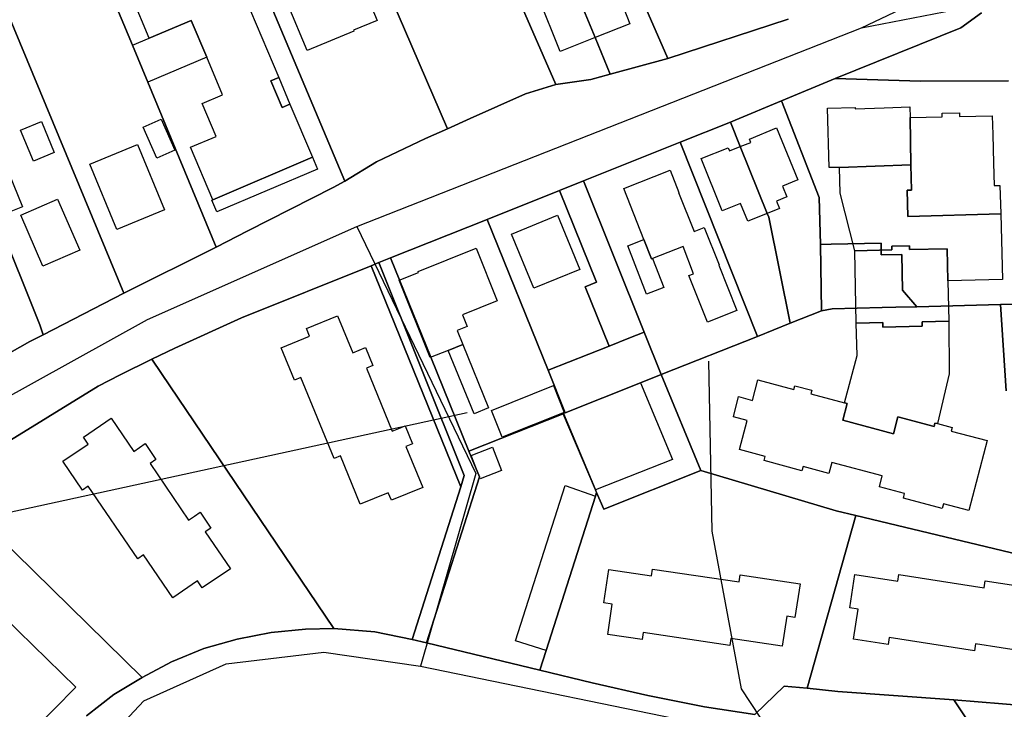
# Model space of a CAD drawing. Extents: x 577960 to 582939, y 6017202 to 6023066.
# Tile 86 of 217: x 578718 to 578889, y 6021368 to 6021488. Entities that reach past the tile are written whole.
import ezdxf

# ---------------------------------------------------------------- set-up
doc = ezdxf.new("R2010")
doc.units = 0
doc.header["$MEASUREMENT"] = 0
doc.linetypes.add('D', pattern=[0])
for name, color, linetype in [('LI__FLUR', 7, 'D'), ('LI__GEB', 7, 'Continuous'), ('LI__STRASSE', 7, 'Continuous')]:
    doc.layers.add(name, color=color, linetype=linetype)

msp = doc.modelspace()

# ---------------------------------------------------------------- linework, layer by layer
at = {"layer": 'LI__FLUR', "color": 8, "linetype": 'D', "true_color": 0x808080}
for p, q in [((578786.084, 6021533.541), (578810.962, 6021476.494)), ((578810.962, 6021476.494), (578786.084, 6021533.541)), ((578792.169, 6021468.827), (578766.151, 6021529.353)), ((578766.151, 6021529.353), (578792.169, 6021468.827)), ((578774.425, 6021459.741), (578746.878, 6021525.305)), ((578746.878, 6021525.305), (578774.425, 6021459.741)), ((578728.205, 6021506.093), (578737.65, 6021483.312)), ((578737.65, 6021483.312), (578728.205, 6021506.093)), ((578820.09, 6021504.632), (578830.335, 6021480.992)), ((578830.335, 6021480.992), (578820.09, 6021504.632)), ((578736.129, 6021440.36), (578710.462, 6021502.355)), ((578710.462, 6021502.355), (578736.129, 6021440.36)), ((578817.75, 6021484.621), (578811.283, 6021500.224)), ((578811.283, 6021500.224), (578817.75, 6021484.621)), ((578884.684, 6021488.948), (578881.106, 6021486.299)), ((578881.106, 6021486.299), (578884.684, 6021488.948)), ((578851.207, 6021487.829), (578830.335, 6021480.992)), ((578830.335, 6021480.992), (578851.207, 6021487.829)), ((578881.106, 6021486.299), (578859.344, 6021477.543)), ((578859.344, 6021477.543), (578881.106, 6021486.299)), ((578820.369, 6021478.293), (578817.75, 6021484.621)), ((578817.75, 6021484.621), (578820.369, 6021478.293)), ((578737.65, 6021483.312), (578740.309, 6021476.885)), ((578740.309, 6021476.885), (578737.65, 6021483.312)), ((578830.335, 6021480.992), (578820.369, 6021478.293)), ((578820.369, 6021478.293), (578830.335, 6021480.992)), ((578810.962, 6021476.494), (578817, 6021477.383)), ((578817, 6021477.383), (578810.962, 6021476.494)), ((578817, 6021477.383), (578820.369, 6021478.293)), ((578820.369, 6021478.293), (578817, 6021477.383)), ((578859.344, 6021477.543), (578850.027, 6021473.664)), ((578850.027, 6021473.664), (578859.344, 6021477.543)), ((578874.088, 6021477.103), (578859.344, 6021477.543)), ((578859.344, 6021477.543), (578874.088, 6021477.103)), ((578889.342, 6021477.142), (578874.088, 6021477.103)), ((578874.088, 6021477.103), (578889.342, 6021477.142)), ((578740.309, 6021476.885), (578752.154, 6021448.326)), ((578752.154, 6021448.326), (578740.309, 6021476.885)), ((578810.962, 6021476.494), (578805.724, 6021474.885)), ((578805.724, 6021474.885), (578810.962, 6021476.494)), ((578805.724, 6021474.885), (578796.098, 6021470.587)), ((578796.098, 6021470.587), (578805.724, 6021474.885)), ((578850.027, 6021473.664), (578841.99, 6021470.306)), ((578841.99, 6021470.306), (578850.027, 6021473.664)), ((578850.027, 6021473.664), (578856.564, 6021456.921)), ((578856.564, 6021456.921), (578850.027, 6021473.664)), ((578796.098, 6021470.587), (578792.169, 6021468.827)), ((578792.169, 6021468.827), (578796.098, 6021470.587)), ((578841.99, 6021470.306), (578841.17, 6021469.976)), ((578841.17, 6021469.976), (578841.99, 6021470.306)), ((578792.169, 6021468.827), (578788.39, 6021467.148)), ((578788.39, 6021467.148), (578792.169, 6021468.827)), ((578832.483, 6021466.508), (578841.17, 6021469.976)), ((578841.17, 6021469.976), (578832.483, 6021466.508)), ((578841.17, 6021469.976), (578842.889, 6021465.738)), ((578842.889, 6021465.738), (578841.17, 6021469.976)), ((578788.39, 6021467.148), (578779.884, 6021463.12)), ((578779.884, 6021463.12), (578788.39, 6021467.148)), ((578832.483, 6021466.508), (578815.76, 6021459.821)), ((578815.76, 6021459.821), (578832.483, 6021466.508)), ((578845.887, 6021432.841), (578832.483, 6021466.508)), ((578832.483, 6021466.508), (578845.887, 6021432.841)), ((578842.889, 6021465.738), (578847.557, 6021454.172)), ((578847.557, 6021454.172), (578842.889, 6021465.738)), ((578779.884, 6021463.12), (578774.425, 6021459.741)), ((578774.425, 6021459.741), (578779.884, 6021463.12)), ((578757.632, 6021451.125), (578772.386, 6021458.682)), ((578772.386, 6021458.682), (578757.632, 6021451.125)), ((578772.386, 6021458.682), (578774.425, 6021459.741)), ((578774.425, 6021459.741), (578772.386, 6021458.682)), ((578815.76, 6021459.821), (578811.581, 6021458.151)), ((578811.581, 6021458.151), (578815.76, 6021459.821)), ((578826.245, 6021433.611), (578815.76, 6021459.821)), ((578815.76, 6021459.821), (578826.245, 6021433.611)), ((578811.581, 6021458.151), (578799.036, 6021453.134)), ((578799.036, 6021453.134), (578811.581, 6021458.151)), ((578817.968, 6021442.228), (578811.581, 6021458.151)), ((578811.581, 6021458.151), (578817.968, 6021442.228)), ((578856.564, 6021456.921), (578856.794, 6021448.764)), ((578856.794, 6021448.764), (578856.564, 6021456.921)), ((578714.108, 6021453.505), (578721.595, 6021434.862)), ((578721.595, 6021434.862), (578714.108, 6021453.505)), ((578799.036, 6021453.134), (578782.332, 6021446.457)), ((578782.332, 6021446.457), (578799.036, 6021453.134)), ((578799.036, 6021453.134), (578809.601, 6021427.004)), ((578809.601, 6021427.004), (578799.036, 6021453.134)), ((578847.557, 6021454.172), (578847.827, 6021453.503)), ((578847.827, 6021453.503), (578847.557, 6021454.172)), ((578847.827, 6021453.503), (578851.545, 6021435.14)), ((578851.545, 6021435.14), (578847.827, 6021453.503)), ((578752.154, 6021448.326), (578757.632, 6021451.125)), ((578757.632, 6021451.125), (578752.154, 6021448.326)), ((578752.154, 6021448.326), (578736.129, 6021440.36)), ((578736.129, 6021440.36), (578752.154, 6021448.326)), ((578856.794, 6021448.764), (578858.623, 6021448.864)), ((578858.623, 6021448.864), (578856.794, 6021448.764)), ((578856.933, 6021437.289), (578856.794, 6021448.764)), ((578856.794, 6021448.764), (578856.933, 6021437.289)), ((578858.623, 6021448.864), (578867.27, 6021448.994)), ((578867.27, 6021448.994), (578858.623, 6021448.864)), ((578867.27, 6021448.994), (578867.309, 6021446.995)), ((578867.309, 6021446.995), (578867.27, 6021448.994)), ((578782.332, 6021446.457), (578780.303, 6021445.637)), ((578780.303, 6021445.637), (578782.332, 6021446.457)), ((578782.332, 6021446.457), (578789.299, 6021429.233)), ((578789.299, 6021429.233), (578782.332, 6021446.457)), ((578867.309, 6021446.995), (578870.858, 6021447.055)), ((578870.858, 6021447.055), (578867.309, 6021446.995)), ((578870.858, 6021447.055), (578870.968, 6021440.887)), ((578870.968, 6021440.887), (578870.858, 6021447.055)), ((578778.973, 6021445.107), (578756.521, 6021436.071)), ((578756.521, 6021436.071), (578778.973, 6021445.107)), ((578780.303, 6021445.637), (578778.973, 6021445.107)), ((578778.973, 6021445.107), (578780.303, 6021445.637)), ((578778.973, 6021445.107), (578794.476, 6021406.772)), ((578794.476, 6021406.772), (578778.973, 6021445.107)), ((578795.096, 6021408.732), (578780.303, 6021445.637)), ((578780.303, 6021445.637), (578795.096, 6021408.732)), ((578816.049, 6021441.468), (578817.968, 6021442.228)), ((578817.968, 6021442.228), (578816.049, 6021441.468)), ((578820.167, 6021431.182), (578816.049, 6021441.468)), ((578816.049, 6021441.468), (578820.167, 6021431.182)), ((578722.204, 6021433.113), (578736.129, 6021440.36)), ((578736.129, 6021440.36), (578722.204, 6021433.113)), ((578870.968, 6021440.887), (578873.437, 6021437.988)), ((578873.437, 6021437.988), (578870.968, 6021440.887)), ((578867.479, 6021437.839), (578858.792, 6021437.619)), ((578858.792, 6021437.619), (578867.479, 6021437.839)), ((578869.838, 6021437.899), (578867.479, 6021437.839)), ((578867.479, 6021437.839), (578869.838, 6021437.899)), ((578873.437, 6021437.988), (578869.838, 6021437.899)), ((578869.838, 6021437.899), (578873.437, 6021437.988)), ((578887.951, 6021438.388), (578873.437, 6021437.988)), ((578873.437, 6021437.988), (578887.951, 6021438.388)), ((578887.951, 6021438.388), (578893.085, 6021438.468)), ((578893.085, 6021438.468), (578887.951, 6021438.388)), ((578888.91, 6021423.394), (578887.951, 6021438.388)), ((578887.951, 6021438.388), (578888.91, 6021423.394)), ((578856.933, 6021437.289), (578851.545, 6021435.14)), ((578851.545, 6021435.14), (578856.933, 6021437.289)), ((578858.792, 6021437.619), (578856.933, 6021437.289)), ((578856.933, 6021437.289), (578858.792, 6021437.619)), ((578721.595, 6021434.862), (578722.204, 6021433.113)), ((578722.204, 6021433.113), (578721.595, 6021434.862)), ((578756.521, 6021436.071), (578744.986, 6021430.794)), ((578744.986, 6021430.794), (578756.521, 6021436.071)), ((578851.545, 6021435.14), (578845.887, 6021432.841)), ((578845.887, 6021432.841), (578851.545, 6021435.14)), ((578719.875, 6021431.944), (578722.204, 6021433.113)), ((578722.204, 6021433.113), (578719.875, 6021431.944)), ((578823.607, 6021432.557), (578826.245, 6021433.611)), ((578826.245, 6021433.611), (578823.607, 6021432.557)), ((578826.245, 6021433.611), (578829.193, 6021426.224)), ((578829.193, 6021426.224), (578826.245, 6021433.611)), ((578845.887, 6021432.841), (578829.193, 6021426.224)), ((578829.193, 6021426.224), (578845.887, 6021432.841)), ((578708.817, 6021425.774), (578719.875, 6021431.944)), ((578719.875, 6021431.944), (578708.817, 6021425.774)), ((578809.601, 6021427.004), (578820.167, 6021431.182)), ((578820.167, 6021431.182), (578809.601, 6021427.004)), ((578820.167, 6021431.182), (578823.607, 6021432.557)), ((578823.607, 6021432.557), (578820.167, 6021431.182)), ((578744.986, 6021430.794), (578741.017, 6021428.894)), ((578741.017, 6021428.894), (578744.986, 6021430.794)), ((578741.017, 6021428.894), (578735.509, 6021426.216)), ((578735.509, 6021426.216), (578741.017, 6021428.894)), ((578742.696, 6021426.405), (578741.017, 6021428.894)), ((578741.017, 6021428.894), (578742.696, 6021426.405)), ((578789.299, 6021429.233), (578795.916, 6021412.94)), ((578795.916, 6021412.94), (578789.299, 6021429.233)), ((578735.509, 6021426.216), (578731.721, 6021424.226)), ((578731.721, 6021424.226), (578735.509, 6021426.216)), ((578772.533, 6021382.243), (578742.696, 6021426.405)), ((578742.696, 6021426.405), (578772.533, 6021382.243)), ((578812.589, 6021419.597), (578809.601, 6021427.004)), ((578809.601, 6021427.004), (578812.589, 6021419.597)), ((578829.193, 6021426.224), (578825.605, 6021424.795)), ((578825.605, 6021424.795), (578829.193, 6021426.224)), ((578829.193, 6021426.224), (578836.05, 6021409.631)), ((578836.05, 6021409.631), (578829.193, 6021426.224)), ((578731.721, 6021424.226), (578714.037, 6021413.341)), ((578714.037, 6021413.341), (578731.721, 6021424.226)), ((578825.605, 6021424.795), (578812.589, 6021419.597)), ((578812.589, 6021419.597), (578825.605, 6021424.795)), ((578795.916, 6021412.94), (578812.23, 6021419.447)), ((578812.23, 6021419.447), (578795.916, 6021412.94)), ((578812.23, 6021419.447), (578812.27, 6021419.467)), ((578812.27, 6021419.467), (578812.23, 6021419.447)), ((578812.589, 6021419.597), (578812.27, 6021419.467)), ((578812.27, 6021419.467), (578812.589, 6021419.597)), ((578812.27, 6021419.467), (578817.817, 6021406.292)), ((578817.817, 6021406.292), (578812.27, 6021419.467)), ((578795.916, 6021412.94), (578797.715, 6021408.512)), ((578797.715, 6021408.512), (578795.916, 6021412.94)), ((578819.236, 6021402.924), (578836.05, 6021409.631)), ((578836.05, 6021409.631), (578819.236, 6021402.924)), ((578836.05, 6021409.631), (578859.511, 6021402.603)), ((578859.511, 6021402.603), (578836.05, 6021409.631)), ((578797.715, 6021408.512), (578788.547, 6021379.744)), ((578788.547, 6021379.744), (578797.715, 6021408.512)), ((578794.476, 6021406.772), (578795.096, 6021408.732)), ((578795.096, 6021408.732), (578794.476, 6021406.772)), ((578705.48, 6021406.914), (578739.346, 6021373.767)), ((578739.346, 6021373.767), (578705.48, 6021406.914)), ((578794.476, 6021406.772), (578786.088, 6021380.333)), ((578786.088, 6021380.333), (578794.476, 6021406.772)), ((578818.017, 6021405.822), (578817.807, 6021405.173)), ((578817.807, 6021405.173), (578818.017, 6021405.822)), ((578817.817, 6021406.292), (578818.017, 6021405.822)), ((578818.017, 6021405.822), (578817.817, 6021406.292)), ((578818.017, 6021405.822), (578819.236, 6021402.924)), ((578819.236, 6021402.924), (578818.017, 6021405.822)), ((578817.807, 6021405.173), (578809.269, 6021378.434)), ((578809.269, 6021378.434), (578817.807, 6021405.173)), ((578859.511, 6021402.603), (578862.91, 6021401.793)), ((578862.91, 6021401.793), (578859.511, 6021402.603)), ((578862.91, 6021401.793), (578854.442, 6021371.875)), ((578854.442, 6021371.875), (578862.91, 6021401.793)), ((578862.91, 6021401.793), (578900.315, 6021392.826)), ((578900.315, 6021392.826), (578862.91, 6021401.793)), ((578761.657, 6021381.533), (578755.79, 6021380.364)), ((578755.79, 6021380.364), (578761.657, 6021381.533)), ((578767.615, 6021382.133), (578761.657, 6021381.533)), ((578761.657, 6021381.533), (578767.615, 6021382.133)), ((578772.533, 6021382.243), (578767.615, 6021382.133)), ((578767.615, 6021382.133), (578772.533, 6021382.243)), ((578779.601, 6021381.653), (578772.533, 6021382.243)), ((578772.533, 6021382.243), (578779.601, 6021381.653)), ((578786.088, 6021380.333), (578779.601, 6021381.653)), ((578779.601, 6021381.653), (578786.088, 6021380.333)), ((578755.79, 6021380.364), (578749.982, 6021378.775)), ((578749.982, 6021378.775), (578755.79, 6021380.364)), ((578788.547, 6021379.744), (578786.088, 6021380.333)), ((578786.088, 6021380.333), (578788.547, 6021379.744)), ((578749.982, 6021378.775), (578744.424, 6021376.456)), ((578744.424, 6021376.456), (578749.982, 6021378.775)), ((578808.169, 6021374.995), (578788.547, 6021379.744)), ((578788.547, 6021379.744), (578808.169, 6021374.995)), ((578809.269, 6021378.434), (578808.169, 6021374.995)), ((578808.169, 6021374.995), (578809.269, 6021378.434)), ((578744.424, 6021376.456), (578739.346, 6021373.767)), ((578739.346, 6021373.767), (578744.424, 6021376.456)), ((578817.236, 6021372.806), (578808.169, 6021374.995)), ((578808.169, 6021374.995), (578817.236, 6021372.806)), ((578739.346, 6021373.767), (578734.417, 6021370.788)), ((578734.417, 6021370.788), (578739.346, 6021373.767)), ((578826.862, 6021370.616), (578817.236, 6021372.806)), ((578817.236, 6021372.806), (578826.862, 6021370.616)), ((578850.463, 6021372.265), (578845.425, 6021367.337)), ((578845.425, 6021367.337), (578850.463, 6021372.265)), ((578854.442, 6021371.875), (578850.463, 6021372.265)), ((578850.463, 6021372.265), (578854.442, 6021371.875)), ((578859.79, 6021371.346), (578854.442, 6021371.875)), ((578854.442, 6021371.875), (578859.79, 6021371.346)), ((578879.862, 6021369.866), (578859.79, 6021371.346)), ((578859.79, 6021371.346), (578879.862, 6021369.866)), ((578734.417, 6021370.788), (578729.689, 6021367.08)), ((578729.689, 6021367.08), (578734.417, 6021370.788)), ((578836.678, 6021368.657), (578826.862, 6021370.616)), ((578826.862, 6021370.616), (578836.678, 6021368.657)), ((578894.086, 6021368.716), (578879.862, 6021369.866)), ((578883.71, 6021364.108), (578879.862, 6021369.866)), ((578879.862, 6021369.866), (578894.086, 6021368.716)), ((578879.862, 6021369.866), (578883.71, 6021364.108)), ((578845.425, 6021367.337), (578836.678, 6021368.657)), ((578836.678, 6021368.657), (578845.425, 6021367.337))]:
    msp.add_line(p, q, dxfattribs=at)
at = {"layer": 'LI__GEB', "color": 5, "linetype": 'D', "true_color": 0x0000ff}
for p, q in [((578740.509, 6021484.522), (578728.945, 6021512.611)), ((578811.283, 6021500.224), (578817.75, 6021484.621)), ((578817.75, 6021484.621), (578811.283, 6021500.224)), ((578820.929, 6021494.187), (578823.778, 6021487.019)), ((578777.406, 6021493.877), (578780.004, 6021487.62)), ((578811.692, 6021482.212), (578807.394, 6021492.997)), ((578757.043, 6021491.689), (578762.961, 6021477.714)), ((578767.889, 6021482.392), (578764.63, 6021490.239)), ((578740.509, 6021484.522), (578747.787, 6021487.61)), ((578747.787, 6021487.61), (578740.509, 6021484.522)), ((578747.787, 6021487.61), (578750.505, 6021481.213)), ((578750.505, 6021481.213), (578747.787, 6021487.61)), ((578780.004, 6021487.62), (578775.926, 6021485.921)), ((578775.996, 6021485.761), (578767.889, 6021482.392)), ((578775.926, 6021485.921), (578775.996, 6021485.761)), ((578823.778, 6021487.019), (578817.75, 6021484.621)), ((578737.65, 6021483.312), (578740.509, 6021484.522)), ((578817.75, 6021484.621), (578811.692, 6021482.212)), ((578740.309, 6021476.885), (578737.65, 6021483.312)), ((578750.505, 6021481.213), (578740.309, 6021476.885)), ((578753.244, 6021474.736), (578750.505, 6021481.213)), ((578762.961, 6021477.714), (578761.581, 6021477.124)), ((578761.581, 6021477.124), (578763.54, 6021472.506)), ((578749.705, 6021473.236), (578753.244, 6021474.736)), ((578752.134, 6021467.519), (578749.705, 6021473.236)), ((578763.54, 6021472.506), (578764.92, 6021473.096)), ((578764.92, 6021473.096), (578768.818, 6021463.89)), ((578857.964, 6021472.395), (578862.762, 6021472.545)), ((578858.303, 6021462.099), (578857.964, 6021472.395)), ((578862.762, 6021472.545), (578862.772, 6021472.305)), ((578862.772, 6021472.305), (578867.79, 6021472.465)), ((578867.79, 6021472.465), (578872.268, 6021472.605)), ((578872.268, 6021472.605), (578872.328, 6021470.765)), ((578739.469, 6021469.138), (578742.598, 6021470.507)), ((578742.598, 6021470.507), (578744.967, 6021465.12)), ((578872.328, 6021470.765), (578877.846, 6021470.885)), ((578872.328, 6021470.765), (578872.438, 6021462.559)), ((578872.438, 6021462.559), (578872.328, 6021470.765)), ((578877.826, 6021471.535), (578880.855, 6021471.595)), ((578877.846, 6021470.885), (578877.826, 6021471.535)), ((578880.855, 6021471.595), (578880.865, 6021470.945)), ((578880.865, 6021470.945), (578886.513, 6021471.065)), ((578886.513, 6021471.065), (578886.603, 6021467.846)), ((578718.277, 6021468.609), (578721.876, 6021470.088)), ((578720.496, 6021463.241), (578718.277, 6021468.609)), ((578721.876, 6021470.088), (578724.085, 6021464.72)), ((578741.838, 6021463.75), (578739.469, 6021469.138)), ((578844.499, 6021467.057), (578849.177, 6021468.966)), ((578849.177, 6021468.966), (578852.835, 6021459.97)), ((578747.676, 6021465.619), (578752.134, 6021467.519)), ((578844.739, 6021466.477), (578844.499, 6021467.057)), ((578886.603, 6021467.846), (578886.733, 6021462.878)), ((578730.253, 6021462.671), (578738.529, 6021466.099)), ((578738.529, 6021466.099), (578743.217, 6021454.784)), ((578744.967, 6021465.12), (578741.838, 6021463.75)), ((578751.544, 6021456.523), (578747.676, 6021465.619)), ((578836.112, 6021463.659), (578840.82, 6021465.548)), ((578840.82, 6021465.548), (578841.04, 6021464.998)), ((578841.04, 6021464.998), (578842.889, 6021465.738)), ((578842.889, 6021465.738), (578844.739, 6021466.477)), ((578847.557, 6021454.172), (578842.889, 6021465.738)), ((578842.889, 6021465.738), (578847.557, 6021454.172)), ((578724.085, 6021464.72), (578720.496, 6021463.241)), ((578768.818, 6021463.89), (578751.544, 6021456.523)), ((578839.75, 6021454.632), (578836.112, 6021463.659)), ((578734.95, 6021451.355), (578730.253, 6021462.671)), ((578822.697, 6021458.491), (578830.744, 6021461.67)), ((578830.744, 6021461.67), (578832.273, 6021457.811)), ((578860.063, 6021462.149), (578858.303, 6021462.099)), ((578860.063, 6021462.149), (578866.23, 6021462.349)), ((578866.23, 6021462.349), (578860.063, 6021462.149)), ((578860.213, 6021457.661), (578860.063, 6021462.149)), ((578866.23, 6021462.349), (578872.438, 6021462.559)), ((578872.438, 6021462.559), (578866.23, 6021462.349)), ((578872.438, 6021462.559), (578872.548, 6021458.18)), ((578872.548, 6021458.18), (578872.438, 6021462.559)), ((578886.733, 6021462.878), (578886.842, 6021458.99)), ((578716.238, 6021461.112), (578718.577, 6021455.294)), ((578852.835, 6021459.97), (578850.216, 6021458.91)), ((578826.185, 6021449.635), (578822.697, 6021458.491)), ((578850.216, 6021458.91), (578850.976, 6021457.031)), ((578886.842, 6021458.99), (578887.852, 6021459)), ((578887.852, 6021459), (578887.992, 6021454.082)), ((578718.287, 6021453.845), (578724.674, 6021456.623)), ((578724.674, 6021456.623), (578728.513, 6021447.817)), ((578832.273, 6021457.811), (578832.213, 6021457.781)), ((578832.213, 6021457.781), (578834.882, 6021451.044)), ((578850.976, 6021457.031), (578849.147, 6021456.291)), ((578862.701, 6021447.695), (578860.213, 6021457.661)), ((578872.548, 6021458.18), (578871.758, 6021458.17)), ((578871.758, 6021458.17), (578872.548, 6021458.18)), ((578871.758, 6021458.17), (578871.898, 6021453.612)), ((578871.898, 6021453.612), (578871.758, 6021458.17)), ((578718.577, 6021455.294), (578714.108, 6021453.505)), ((578842.909, 6021455.902), (578839.75, 6021454.632)), ((578844.169, 6021452.803), (578842.909, 6021455.902)), ((578849.657, 6021455.022), (578847.557, 6021454.172)), ((578849.147, 6021456.291), (578849.657, 6021455.022)), ((578722.125, 6021445.028), (578718.287, 6021453.845)), ((578743.217, 6021454.784), (578734.95, 6021451.355)), ((578803.294, 6021450.585), (578811.241, 6021453.843)), ((578811.241, 6021453.843), (578815.089, 6021444.457)), ((578847.557, 6021454.172), (578844.169, 6021452.803)), ((578871.898, 6021453.612), (578887.992, 6021454.082)), ((578887.992, 6021454.082), (578871.898, 6021453.612)), ((578887.992, 6021454.082), (578888.301, 6021442.716)), ((578834.882, 6021451.044), (578836.661, 6021451.744)), ((578836.661, 6021451.744), (578839.24, 6021445.246)), ((578807.132, 6021441.198), (578803.294, 6021450.585)), ((578787.1, 6021444.097), (578797.136, 6021448.126)), ((578797.136, 6021448.126), (578800.805, 6021438.989)), ((578823.396, 6021448.555), (578826.185, 6021449.635)), ((578826.645, 6021440.188), (578823.396, 6021448.555)), ((578826.185, 6021449.635), (578827.505, 6021446.266)), ((578827.505, 6021446.266), (578826.185, 6021449.635)), ((578832.973, 6021448.405), (578827.695, 6021446.346)), ((578834.812, 6021443.717), (578832.973, 6021448.405)), ((578872.198, 6021448.534), (578869.149, 6021448.484)), ((578869.149, 6021448.484), (578872.198, 6021448.534)), ((578869.149, 6021448.484), (578869.159, 6021447.835)), ((578869.159, 6021447.835), (578869.149, 6021448.484)), ((578872.218, 6021447.894), (578872.198, 6021448.534)), ((578872.198, 6021448.534), (578872.218, 6021447.894)), ((578878.725, 6021448.034), (578872.218, 6021447.894)), ((578872.218, 6021447.894), (578878.725, 6021448.034)), ((578878.845, 6021442.497), (578878.725, 6021448.034)), ((578878.725, 6021448.034), (578878.845, 6021442.497)), ((578728.513, 6021447.817), (578722.125, 6021445.028)), ((578827.505, 6021446.266), (578827.695, 6021446.346)), ((578827.695, 6021446.346), (578827.505, 6021446.266)), ((578827.695, 6021446.346), (578829.634, 6021441.348)), ((578869.159, 6021447.835), (578862.701, 6021447.695)), ((578862.701, 6021447.695), (578869.159, 6021447.835)), ((578862.961, 6021435.14), (578862.701, 6021447.695)), ((578839.24, 6021445.246), (578839.16, 6021445.216)), ((578839.16, 6021445.216), (578842.299, 6021437.359)), ((578783.811, 6021442.578), (578787.17, 6021443.928)), ((578787.17, 6021443.928), (578787.1, 6021444.097)), ((578815.089, 6021444.457), (578807.132, 6021441.198)), ((578833.982, 6021443.387), (578834.812, 6021443.717)), ((578837.221, 6021435.32), (578833.982, 6021443.387)), ((578789.219, 6021429.183), (578783.811, 6021442.578)), ((578829.634, 6021441.348), (578826.645, 6021440.188)), ((578888.301, 6021442.716), (578878.845, 6021442.497)), ((578878.845, 6021442.497), (578878.995, 6021435.489)), ((578800.805, 6021438.989), (578794.807, 6021436.57)), ((578767.757, 6021434.232), (578773.175, 6021436.441)), ((578773.175, 6021436.441), (578775.814, 6021429.993)), ((578794.807, 6021436.57), (578795.616, 6021434.561)), ((578842.299, 6021437.359), (578837.221, 6021435.32)), ((578795.616, 6021434.561), (578793.867, 6021433.851)), ((578862.961, 6021435.14), (578867.569, 6021435.25)), ((578867.569, 6021435.25), (578862.961, 6021435.14)), ((578863.12, 6021429.552), (578862.961, 6021435.14)), ((578867.569, 6021435.25), (578867.589, 6021434.48)), ((578867.589, 6021434.48), (578867.569, 6021435.25)), ((578867.589, 6021434.48), (578874.376, 6021434.63)), ((578874.376, 6021434.63), (578867.589, 6021434.48)), ((578874.376, 6021434.63), (578874.386, 6021435.399)), ((578874.386, 6021435.399), (578874.376, 6021434.63)), ((578874.386, 6021435.399), (578878.995, 6021435.489)), ((578878.995, 6021435.489), (578874.386, 6021435.399)), ((578878.995, 6021435.489), (578879.054, 6021426.353)), ((578763.419, 6021430.863), (578768.307, 6021432.872)), ((578768.307, 6021432.872), (578767.757, 6021434.232)), ((578793.867, 6021433.851), (578794.837, 6021431.462)), ((578794.837, 6021431.462), (578792.308, 6021430.433)), ((578792.308, 6021430.433), (578794.837, 6021431.462)), ((578794.837, 6021431.462), (578799.295, 6021420.477)), ((578765.698, 6021425.295), (578763.419, 6021430.863)), ((578775.814, 6021429.993), (578776.913, 6021430.453)), ((578776.913, 6021430.453), (578778.023, 6021430.903)), ((578778.023, 6021430.903), (578779.282, 6021427.814)), ((578792.308, 6021430.433), (578789.219, 6021429.183)), ((578796.785, 6021419.457), (578792.308, 6021430.433)), ((578860.961, 6021421.345), (578863.12, 6021429.552)), ((578779.282, 6021427.814), (578778.173, 6021427.364)), ((578778.173, 6021427.364), (578782.631, 6021416.419)), ((578879.054, 6021426.353), (578877.025, 6021417.737)), ((578766.817, 6021425.755), (578765.698, 6021425.295)), ((578772.544, 6021411.691), (578766.817, 6021425.755)), ((578799.784, 6021420.027), (578810.54, 6021424.325)), ((578810.54, 6021424.325), (578812.399, 6021419.687)), ((578812.589, 6021419.597), (578825.605, 6021424.795)), ((578825.605, 6021424.795), (578831.152, 6021411.5)), ((578844.997, 6021421.765), (578845.927, 6021425.324)), ((578845.927, 6021425.324), (578852.164, 6021423.675)), ((578852.164, 6021423.675), (578852.324, 6021424.284)), ((578852.324, 6021424.284), (578855.293, 6021423.515)), ((578855.293, 6021423.515), (578855.123, 6021422.895)), ((578855.123, 6021422.895), (578860.961, 6021421.345)), ((578841.688, 6021418.917), (578842.588, 6021422.425)), ((578842.588, 6021422.425), (578844.997, 6021421.765)), ((578860.631, 6021418.337), (578861.401, 6021421.225)), ((578861.401, 6021421.225), (578860.631, 6021418.337)), ((578861.401, 6021421.225), (578860.961, 6021421.345)), ((578860.961, 6021421.345), (578861.401, 6021421.225)), ((578799.295, 6021420.477), (578796.785, 6021419.457)), ((578801.643, 6021415.389), (578799.784, 6021420.027)), ((578812.399, 6021419.687), (578801.643, 6021415.389)), ((578812.23, 6021419.447), (578812.27, 6021419.467)), ((578817.807, 6021406.242), (578812.23, 6021419.447)), ((578812.27, 6021419.467), (578812.589, 6021419.597)), ((578729.141, 6021415.4), (578733.939, 6021418.679)), ((578733.939, 6021418.679), (578737.858, 6021412.931)), ((578783.74, 6021416.869), (578784.86, 6021417.328)), ((578784.86, 6021417.328), (578786.119, 6021414.25)), ((578844.077, 6021418.287), (578841.688, 6021418.917)), ((578842.748, 6021413.259), (578844.077, 6021418.287)), ((578869.398, 6021415.987), (578860.631, 6021418.337)), ((578860.631, 6021418.337), (578869.398, 6021415.987)), ((578870.167, 6021418.896), (578869.398, 6021415.987)), ((578869.398, 6021415.987), (578870.167, 6021418.896)), ((578876.435, 6021417.247), (578870.167, 6021418.896)), ((578870.167, 6021418.896), (578876.435, 6021417.247)), ((578876.595, 6021417.846), (578876.435, 6021417.247)), ((578876.435, 6021417.247), (578876.595, 6021417.846)), ((578877.025, 6021417.737), (578876.595, 6021417.846)), ((578876.595, 6021417.846), (578877.025, 6021417.737)), ((578877.025, 6021417.737), (578879.554, 6021417.077)), ((578782.631, 6021416.419), (578783.74, 6021416.869)), ((578879.554, 6021417.077), (578879.394, 6021416.457)), ((578879.394, 6021416.457), (578885.651, 6021414.808)), ((578725.602, 6021411.212), (578729.961, 6021414.191)), ((578729.961, 6021414.191), (578729.141, 6021415.4)), ((578738.837, 6021413.601), (578739.837, 6021414.28)), ((578739.837, 6021414.28), (578741.706, 6021411.511)), ((578786.119, 6021414.25), (578785, 6021413.79)), ((578885.651, 6021414.808), (578882.452, 6021402.702)), ((578737.858, 6021412.931), (578738.837, 6021413.601)), ((578785, 6021413.79), (578787.908, 6021406.693)), ((578796.275, 6021412.19), (578799.964, 6021413.64)), ((578799.964, 6021413.64), (578801.543, 6021409.611)), ((578847.216, 6021412.059), (578842.748, 6021413.259)), ((578729.001, 6021406.224), (578725.602, 6021411.212)), ((578741.706, 6021411.511), (578740.717, 6021410.842)), ((578740.717, 6021410.842), (578747.364, 6021401.036)), ((578773.654, 6021412.141), (578772.544, 6021411.691)), ((578777.072, 6021403.784), (578773.654, 6021412.141)), ((578797.715, 6021408.512), (578796.275, 6021412.19)), ((578831.152, 6021411.5), (578817.807, 6021406.242)), ((578847.026, 6021411.34), (578847.216, 6021412.059)), ((578853.563, 6021409.58), (578847.026, 6021411.34)), ((578858.731, 6021411.03), (578858.222, 6021409.09)), ((578867.478, 6021408.72), (578858.731, 6021411.03)), ((578801.543, 6021409.611), (578797.845, 6021408.172)), ((578853.753, 6021410.31), (578853.563, 6021409.58)), ((578858.222, 6021409.09), (578853.753, 6021410.31)), ((578797.845, 6021408.172), (578797.715, 6021408.512)), ((578866.968, 6021406.791), (578867.478, 6021408.72)), ((578729.991, 6021406.904), (578729.001, 6021406.224)), ((578738.567, 6021394.329), (578729.991, 6021406.904)), ((578781.931, 6021405.773), (578777.072, 6021403.784)), ((578782.47, 6021404.454), (578781.931, 6021405.773)), ((578787.908, 6021406.693), (578782.47, 6021404.454)), ((578803.991, 6021380.123), (578812.549, 6021406.992)), ((578812.549, 6021406.992), (578817.807, 6021405.173)), ((578871.336, 6021405.632), (578866.968, 6021406.791)), ((578871.127, 6021404.822), (578871.336, 6021405.632)), ((578817.807, 6021405.173), (578809.269, 6021378.434)), ((578877.874, 6021403.032), (578871.127, 6021404.822)), ((578878.094, 6021403.842), (578877.874, 6021403.032)), ((578882.452, 6021402.702), (578878.094, 6021403.842)), ((578748.363, 6021401.715), (578749.353, 6021402.395)), ((578749.353, 6021402.395), (578751.232, 6021399.636)), ((578747.364, 6021401.036), (578748.363, 6021401.715)), ((578751.232, 6021399.636), (578750.242, 6021398.966)), ((578750.242, 6021398.966), (578754.591, 6021392.589)), ((578739.556, 6021395.008), (578738.567, 6021394.329)), ((578744.634, 6021387.551), (578739.556, 6021395.008)), ((578754.591, 6021392.589), (578749.742, 6021389.28)), ((578819.266, 6021386.66), (578820.126, 6021392.448)), ((578820.126, 6021392.448), (578827.543, 6021391.348)), ((578827.543, 6021391.348), (578827.713, 6021392.538)), ((578827.713, 6021392.538), (578842.697, 6021390.328)), ((578748.923, 6021390.48), (578744.634, 6021387.551)), ((578749.742, 6021389.28), (578748.923, 6021390.48)), ((578842.697, 6021390.328), (578842.877, 6021391.528)), ((578842.877, 6021391.528), (578853.243, 6021389.978)), ((578861.849, 6021385.84), (578862.739, 6021391.577)), ((578862.739, 6021391.577), (578870.176, 6021390.418)), ((578870.176, 6021390.418), (578870.366, 6021391.607)), ((578870.366, 6021391.607), (578885.121, 6021389.308)), ((578885.121, 6021389.308), (578885.301, 6021390.507)), ((578885.301, 6021390.507), (578895.667, 6021388.888)), ((578853.243, 6021389.978), (578852.363, 6021384.161)), ((578820.715, 6021386.44), (578819.266, 6021386.66)), ((578819.955, 6021381.202), (578820.715, 6021386.44)), ((578863.299, 6021385.61), (578861.849, 6021385.84)), ((578862.499, 6021380.402), (578863.299, 6021385.61)), ((578715.415, 6021384.213), (578727.82, 6021372.048)), ((578850.924, 6021384.38), (578850.144, 6021379.163)), ((578852.363, 6021384.161), (578850.924, 6021384.38)), ((578826.073, 6021381.532), (578825.893, 6021380.343)), ((578841.057, 6021379.313), (578826.073, 6021381.532)), ((578809.269, 6021378.434), (578803.991, 6021380.123)), ((578825.893, 6021380.343), (578819.955, 6021381.202)), ((578841.237, 6021380.502), (578841.057, 6021379.313)), ((578850.144, 6021379.163), (578841.237, 6021380.502)), ((578868.497, 6021379.482), (578862.499, 6021380.402)), ((578868.677, 6021380.652), (578868.497, 6021379.482)), ((578883.451, 6021378.372), (578868.677, 6021380.652)), ((578883.631, 6021379.562), (578883.451, 6021378.372)), ((578892.507, 6021378.172), (578883.631, 6021379.562)), ((578727.82, 6021372.048), (578720.343, 6021364.431))]:
    msp.add_line(p, q, dxfattribs=at)
at = {"layer": 'LI__GEB', "color": 5, "linetype": 'D', "true_color": 0x0100ff}
for p, q in [((578761.581, 6021477.124), (578762.961, 6021477.714)), ((578763.54, 6021472.506), (578761.581, 6021477.124)), ((578762.961, 6021477.714), (578764.92, 6021473.096)), ((578764.92, 6021473.096), (578763.54, 6021472.506)), ((578751.544, 6021456.523), (578768.818, 6021463.89)), ((578768.818, 6021463.89), (578769.677, 6021461.861)), ((578769.677, 6021461.861), (578752.244, 6021454.414)), ((578751.374, 6021456.453), (578751.544, 6021456.523)), ((578752.244, 6021454.414), (578751.374, 6021456.453))]:
    msp.add_line(p, q, dxfattribs=at)
at = {"layer": 'LI__STRASSE', "color": 251, "linetype": 'D', "true_color": 0x656464}
for p, q in [((578863.862, 6021486.329), (578873.019, 6021490.677)), ((578863.862, 6021486.329), (578881.745, 6021489.788)), ((578776.514, 6021451.905), (578863.862, 6021486.329)), ((578740.268, 6021435.802), (578776.514, 6021451.905)), ((578776.514, 6021451.905), (578797.125, 6021409.112)), ((578708.479, 6021418.21), (578740.268, 6021435.802)), ((578797.125, 6021409.112), (578787.547, 6021375.705)), ((578753.86, 6021376.126), (578770.754, 6021378.125)), ((578770.754, 6021378.125), (578787.547, 6021375.705)), ((578739.605, 6021369.679), (578753.86, 6021376.126)), ((578787.547, 6021375.705), (578839.727, 6021364.969)), ((578719.168, 6021348.045), (578739.605, 6021369.679))]:
    msp.add_line(p, q, dxfattribs=at)
at = {"layer": 'LI__STRASSE', "color": 251, "linetype": 'D', "true_color": 0x646464}
for p, q in [((578838.015, 6021399.087), (578837.47, 6021428.571)), ((578540.224, 6021363.906), (578795.615, 6021419.679)), ((578843.112, 6021371.798), (578838.015, 6021399.087)), ((578865.892, 6021337.311), (578843.112, 6021371.798))]:
    msp.add_line(p, q, dxfattribs=at)

doc.saveas('drawing.dxf')
